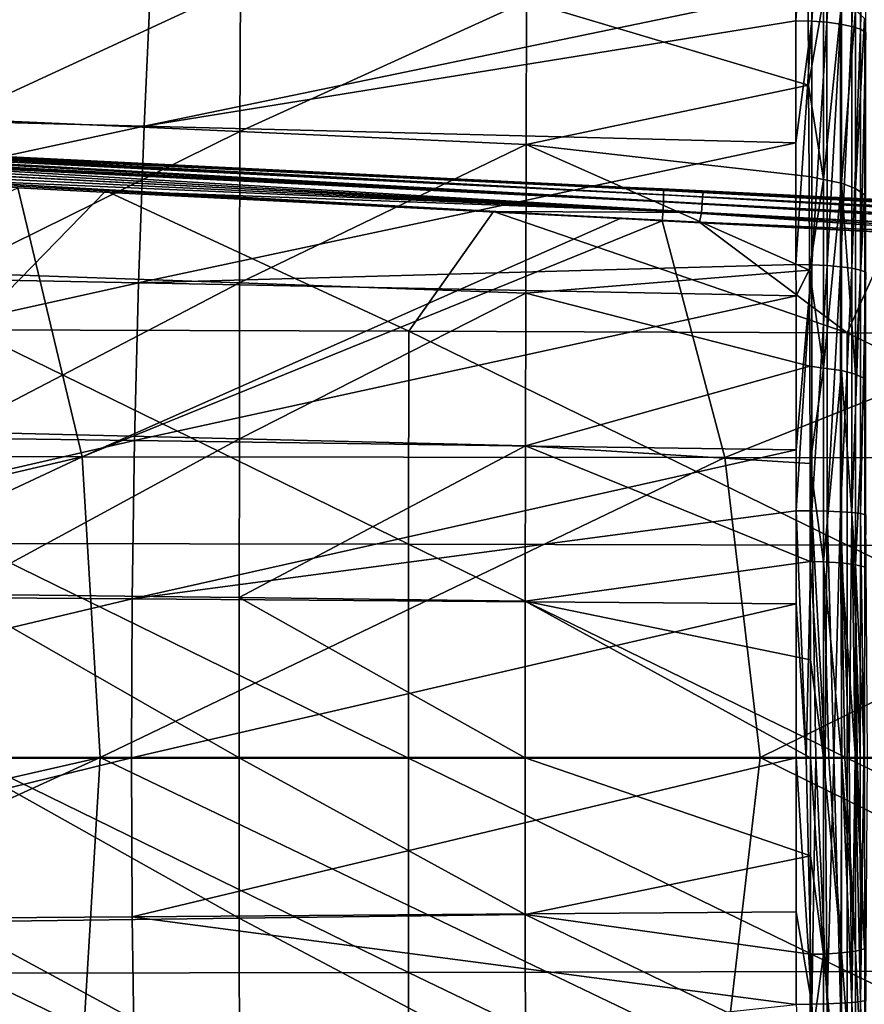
# Model space of a CAD drawing. Header units: metres. Extents: x -28 to 111, y -27 to 27.
# Tile 47 of 55: x 73 to 85, y -3 to 10. Entities that reach past the tile are written whole.
import ezdxf

# ---------------------------------------------------------------- set-up
doc = ezdxf.new("R2010")
doc.units = ezdxf.units.M
doc.layers.add('solid_13061041_XXX', color=7, linetype='CONTINUOUS')

msp = doc.modelspace()

# ---------------------------------------------------------------- linework, layer by layer
at = {"layer": 'solid_13061041_XXX'}
for points in [[(84.21563, 13.679944, -20.175533), (83.995178, 10.743371, -19.394934), (83.995575, 10.324124, -19.302616)], [(84.21563, 13.679944, -20.175533), (83.995575, 10.324124, -19.302616), (84.218781, 10.318943, -19.326239)], [(84.428574, 13.659565, -20.245598), (84.21563, 13.679944, -20.175533), (84.218781, 10.318943, -19.326239)], [(84.428574, 13.659565, -20.245598), (84.218781, 10.318943, -19.326239), (84.431, 10.303468, -19.398014)], [(84.619804, 13.6264, -20.359621), (84.428574, 13.659565, -20.245598), (84.431, 10.303468, -19.398014)], [(84.619804, 13.6264, -20.359621), (84.431, 10.303468, -19.398014), (84.62149, 10.278401, -19.514271)], [(84.779625, 13.582129, -20.511824), (84.619804, 13.6264, -20.359621), (84.62149, 10.278401, -19.514271)], [(84.779625, 13.582129, -20.511824), (84.62149, 10.278401, -19.514271), (84.780632, 10.245008, -19.669146)], [(84.899948, 13.528996, -20.694498), (84.779625, 13.582129, -20.511824), (84.780632, 10.245008, -19.669146)], [(84.899948, 13.528996, -20.694498), (84.780632, 10.245008, -19.669146), (84.900414, 10.204971, -19.854832)], [(84.974663, 13.469693, -20.898382), (84.899948, 13.528996, -20.694498), (84.900414, 10.204971, -19.854832)], [(84.974663, 13.469693, -20.898382), (84.900414, 10.204971, -19.854832), (84.974785, 10.160312, -20.061962)], [(65.838501, 11.312374, -19.614458), (65.658569, 9.084463, -19.106346), (74.966331, 11.020461, -19.502298)], [(65.658569, 9.084463, -19.106346), (74.866135, 8.84625, -19.034971), (74.966331, 11.020461, -19.502298)], [(72.201111, 8.952136, -46.302151), (72.207062, 11.018805, -45.299759), (76.214233, 10.808646, -44.637897)], [(83.995178, 10.743371, -19.394934), (74.966331, 11.020461, -19.502298), (74.866135, 8.84625, -19.034971)], [(72.201111, 8.952136, -46.302151), (76.214233, 10.808646, -44.637897), (76.208397, 8.771772, -45.584335)], [(76.208397, 8.771772, -45.584335), (76.214233, 10.808646, -44.637897), (80.221413, 10.596899, -43.97612)], [(83.995575, 10.324124, -19.302616), (83.995178, 10.743371, -19.394934), (74.866135, 8.84625, -19.034971)], [(84.167755, 10.670515, -43.186993), (84.175476, 9.423644, -43.755459), (80.221413, 10.596899, -43.97612)], [(84.385002, 10.634569, -43.134579), (84.175476, 9.423644, -43.755459), (84.167755, 10.670515, -43.186993)], [(84.385002, 10.634569, -43.134579), (84.385002, 8.098949, -44.204464), (84.175476, 9.423644, -43.755459)], [(84.636078, 10.567168, -42.999134), (84.385002, 8.098949, -44.204464), (84.385002, 10.634569, -43.134579)], [(76.208397, 8.771772, -45.584335), (80.221413, 10.596899, -43.97612), (80.215691, 8.590178, -44.86657)], [(84.175476, 9.423644, -43.755459), (80.215691, 8.590178, -44.86657), (80.221413, 10.596899, -43.97612)], [(84.636078, 10.567168, -42.999134), (84.636078, 8.047752, -44.062099), (84.385002, 8.098949, -44.204464)], [(84.832489, 10.471134, -42.803883), (84.636078, 8.047752, -44.062099), (84.636078, 10.567168, -42.999134)], [(84.832489, 10.471134, -42.803883), (84.832489, 7.974832, -43.857094), (84.636078, 8.047752, -44.062099)], [(84.957375, 10.353909, -42.565998), (84.832489, 7.974832, -43.857094), (84.832489, 10.471134, -42.803883)], [(84.957375, 10.353909, -42.565998), (84.957375, 7.885816, -43.607281), (84.832489, 7.974832, -43.857094)], [(83.997017, 8.614595, -18.965603), (83.995575, 10.324124, -19.302616), (74.866135, 8.84625, -19.034971)], [(84.218781, 10.318943, -19.326239), (83.995575, 10.324124, -19.302616), (83.997017, 8.614595, -18.965603)], [(84.218781, 10.318943, -19.326239), (83.997017, 8.614595, -18.965603), (83.998154, 6.910355, -18.691698)], [(84.218781, 10.318943, -19.326239), (83.998154, 6.910355, -18.691698), (84.220947, 6.907019, -18.716156)], [(84.431, 10.303468, -19.398014), (84.218781, 10.318943, -19.326239), (84.220947, 6.907019, -18.716156)], [(84.431, 10.303468, -19.398014), (84.220947, 6.907019, -18.716156), (84.432671, 6.896599, -18.78915)], [(84.62149, 10.278401, -19.514271), (84.431, 10.303468, -19.398014), (84.432671, 6.896599, -18.78915)], [(84.62149, 10.278401, -19.514271), (84.432671, 6.896599, -18.78915), (84.62265, 6.879774, -18.907007)], [(84.780632, 10.245008, -19.669146), (84.62149, 10.278401, -19.514271), (84.62265, 6.879774, -18.907007)], [(84.780632, 10.245008, -19.669146), (84.62265, 6.879774, -18.907007), (84.781326, 6.857391, -19.063801)], [(84.900414, 10.204971, -19.854832), (84.780632, 10.245008, -19.669146), (84.781326, 6.857391, -19.063801)], [(84.900414, 10.204971, -19.854832), (84.781326, 6.857391, -19.063801), (84.900734, 6.830575, -19.25165)], [(84.974785, 10.160312, -20.061962), (84.900414, 10.204971, -19.854832), (84.900734, 6.830575, -19.25165)], [(84.974785, 10.160312, -20.061962), (84.900734, 6.830575, -19.25165), (84.974869, 6.800673, -19.461113)], [(84.175476, 9.423644, -43.755459), (84.182152, 8.143337, -44.252708), (80.215691, 8.590178, -44.86657)], [(84.385002, 8.098949, -44.204464), (84.182152, 8.143337, -44.252708), (84.175476, 9.423644, -43.755459)], [(65.658569, 9.084463, -19.106346), (65.518608, 6.837033, -18.710434), (74.866135, 8.84625, -19.034971)], [(65.518608, 6.837033, -18.710434), (74.788208, 6.654069, -18.670515), (74.866135, 8.84625, -19.034971)], [(72.196442, 6.794037, -47.091393), (72.201111, 8.952136, -46.302151), (76.208397, 8.771772, -45.584335)], [(83.997017, 8.614595, -18.965603), (74.866135, 8.84625, -19.034971), (74.788208, 6.654069, -18.670515)], [(74.390327, 8.348883, 34.287441), (81.56115, 7.995537, 30.680956), (64.975197, 8.812817, 30.242064)], [(82.143517, 7.945687, 30.551552), (64.975197, 8.812817, 30.242064), (81.56115, 7.995537, 30.680956)], [(68.133049, 8.657212, 34.092438), (74.390327, 8.348883, 34.287441), (64.975197, 8.812817, 30.242064)], [(82.143517, 7.945687, 30.551552), (64.977341, 8.80506, 30.155022), (64.975197, 8.812817, 30.242064)], [(82.143517, 7.945687, 30.551552), (64.978668, 8.782277, 30.070639), (64.977341, 8.80506, 30.155022)], [(82.141617, 7.786823, 30.311338), (64.977463, 8.632885, 29.85837), (64.978729, 8.694853, 29.920012)], [(82.143723, 7.883894, 30.419769), (64.979134, 8.745163, 29.991495), (64.978668, 8.782277, 30.070639)], [(82.143517, 7.945687, 30.551552), (82.143723, 7.883894, 30.419769), (64.978668, 8.782277, 30.070639)], [(82.141617, 7.786823, 30.311338), (64.978729, 8.694853, 29.920012), (64.979134, 8.745163, 29.991495)], [(82.143723, 7.883894, 30.419769), (82.141617, 7.786823, 30.311338), (64.979134, 8.745163, 29.991495)], [(72.196442, 6.794037, -47.091393), (76.208397, 8.771772, -45.584335), (76.203827, 6.651622, -46.32893)], [(76.203827, 6.651622, -46.32893), (76.208397, 8.771772, -45.584335), (80.215691, 8.590178, -44.86657)], [(82.137375, 7.662699, 30.235445), (64.972534, 8.481848, 29.771797), (64.97538, 8.561152, 29.808456)], [(82.137375, 7.662699, 30.235445), (64.97538, 8.561152, 29.808456), (64.977463, 8.632885, 29.85837)], [(82.141617, 7.786823, 30.311338), (82.137375, 7.662699, 30.235445), (64.977463, 8.632885, 29.85837)], [(82.697571, 7.919156, 34.688938), (74.390327, 8.348883, 34.287441), (68.133049, 8.657212, 34.092438)], [(68.348091, 8.629047, 34.230782), (82.697571, 7.919156, 34.688938), (68.133049, 8.657212, 34.092438)], [(68.341682, 8.576459, 34.355225), (68.33429, 8.492446, 34.460957), (82.682404, 7.763198, 34.929161)], [(68.348091, 8.629047, 34.230782), (68.341682, 8.576459, 34.355225), (82.690498, 7.858776, 34.820507)], [(68.341682, 8.576459, 34.355225), (82.682404, 7.763198, 34.929161), (82.690498, 7.858776, 34.820507)], [(68.348091, 8.629047, 34.230782), (82.690498, 7.858776, 34.820507), (82.697571, 7.919156, 34.688938)], [(83.998154, 6.910355, -18.691698), (83.997017, 8.614595, -18.965603), (74.788208, 6.654069, -18.670515)], [(76.203827, 6.651622, -46.32893), (80.215691, 8.590178, -44.86657), (80.21122, 6.508309, -45.566494)], [(84.187828, 6.829194, -44.678596), (80.21122, 6.508309, -45.566494), (80.215691, 8.590178, -44.86657)], [(84.182152, 8.143337, -44.252708), (84.187828, 6.829194, -44.678596), (80.215691, 8.590178, -44.86657)], [(64.972534, 8.481848, 29.771797), (82.122108, 7.522512, 30.198294), (81.533363, 7.552794, 30.18388)], [(82.137375, 7.662699, 30.235445), (82.122108, 7.522512, 30.198294), (64.972534, 8.481848, 29.771797)], [(64.972534, 8.481848, 29.771797), (81.533363, 7.552794, 30.18388), (73.096924, 7.984797, 29.971504)], [(68.33429, 8.492446, 34.460957), (68.326469, 8.383157, 34.540249), (82.673973, 7.640454, 35.005768)], [(68.33429, 8.492446, 34.460957), (82.673973, 7.640454, 35.005768), (82.682404, 7.763198, 34.929161)], [(68.326469, 8.383157, 34.540249), (68.304634, 8.257337, 34.586849), (82.673973, 7.640454, 35.005768)], [(74.390327, 8.348883, 34.287441), (82.416862, 7.953372, 34.538399), (81.56115, 7.995537, 30.680956)], [(82.697571, 7.919156, 34.688938), (82.416862, 7.953372, 34.538399), (74.390327, 8.348883, 34.287441)], [(72.428932, 5.997658, 35.067917), (74.328529, 7.941408, 34.778015), (68.304634, 8.257337, 34.586849)], [(82.673973, 7.640454, 35.005768), (68.304634, 8.257337, 34.586849), (74.328529, 7.941408, 34.778015)], [(84.385002, 8.098949, -44.204464), (84.187828, 6.829194, -44.678596), (84.182152, 8.143337, -44.252708)], [(84.385002, 8.098949, -44.204464), (84.385002, 5.458479, -44.977276), (84.187828, 6.829194, -44.678596)], [(84.636078, 8.047752, -44.062099), (84.385002, 5.458479, -44.977276), (84.385002, 8.098949, -44.204464)], [(84.636078, 8.047752, -44.062099), (84.636078, 5.423939, -44.829979), (84.385002, 5.458479, -44.977276)], [(84.832489, 5.374753, -44.618023), (84.636078, 5.423939, -44.829979), (84.636078, 8.047752, -44.062099)], [(84.832489, 7.974832, -43.857094), (84.832489, 5.374753, -44.618023), (84.636078, 8.047752, -44.062099)], [(73.096924, 7.984797, 29.971504), (73.997421, 4.215283, 29.590492), (64.99221, 4.222095, 29.218391)], [(72.428932, 5.997658, 35.067917), (78.571793, 5.976368, 35.150509), (74.328529, 7.941408, 34.778015)], [(73.096924, 7.984797, 29.971504), (81.533363, 7.552794, 30.18388), (73.997421, 4.215283, 29.590492)], [(78.571793, 5.976368, 35.150509), (79.757988, 7.654892, 34.951565), (74.328529, 7.941408, 34.778015)], [(82.673973, 7.640454, 35.005768), (74.328529, 7.941408, 34.778015), (79.757988, 7.654892, 34.951565)], [(82.416862, 7.953372, 34.538399), (82.123589, 7.967823, 30.694773), (81.56115, 7.995537, 30.680956)], [(82.143517, 7.945687, 30.551552), (81.56115, 7.995537, 30.680956), (82.123589, 7.967823, 30.694773)], [(99.306877, 7.12111, 33.077976), (99.306877, 7.12111, 31.116249), (82.123589, 7.967823, 30.694773)], [(99.309509, 7.097255, 30.964417), (82.123589, 7.967823, 30.694773), (99.306877, 7.12111, 31.116249)], [(99.306877, 7.12111, 35.039684), (99.306877, 7.12111, 33.077976), (82.123589, 7.967823, 30.694773)], [(98.168747, 7.177192, 35.009029), (99.306877, 7.12111, 35.039684), (82.123589, 7.967823, 30.694773)], [(97.038612, 7.23288, 34.977516), (98.168747, 7.177192, 35.009029), (82.123589, 7.967823, 30.694773)], [(82.416862, 7.953372, 34.538399), (97.038612, 7.23288, 34.977516), (82.123589, 7.967823, 30.694773)], [(99.309509, 7.097255, 30.964417), (82.143517, 7.945687, 30.551552), (82.123589, 7.967823, 30.694773)], [(99.307022, 6.920844, 30.716587), (82.141617, 7.786823, 30.311338), (82.143723, 7.883894, 30.419769)], [(99.309555, 7.028321, 30.826771), (82.143723, 7.883894, 30.419769), (82.143517, 7.945687, 30.551552)], [(99.309509, 7.097255, 30.964417), (99.309555, 7.028321, 30.826771), (82.143517, 7.945687, 30.551552)], [(99.309555, 7.028321, 30.826771), (99.307022, 6.920844, 30.716587), (82.143723, 7.883894, 30.419769)], [(97.033066, 7.208817, 35.131454), (97.038612, 7.23288, 34.977516), (82.416862, 7.953372, 34.538399)], [(82.697571, 7.919156, 34.688938), (97.033066, 7.208817, 35.131454), (82.416862, 7.953372, 34.538399)], [(82.697571, 7.919156, 34.688938), (82.690498, 7.858776, 34.820507), (97.025658, 7.138539, 35.270424)], [(82.697571, 7.919156, 34.688938), (97.025658, 7.138539, 35.270424), (97.033066, 7.208817, 35.131454)], [(84.957375, 7.885816, -43.607281), (84.832489, 5.374753, -44.618023), (84.832489, 7.974832, -43.857094)], [(84.957375, 7.885816, -43.607281), (84.957375, 5.314709, -44.359711), (84.832489, 5.374753, -44.618023)], [(99.302139, 6.785011, 30.644308), (82.137375, 7.662699, 30.235445), (82.141617, 7.786823, 30.311338)], [(99.307022, 6.920844, 30.716587), (99.302139, 6.785011, 30.644308), (82.141617, 7.786823, 30.311338)], [(82.682404, 7.763198, 34.929161), (82.673973, 7.640454, 35.005768), (97.008286, 6.890499, 35.452187)], [(82.690498, 7.858776, 34.820507), (82.682404, 7.763198, 34.929161), (97.01712, 7.028879, 35.380917)], [(82.682404, 7.763198, 34.929161), (97.008286, 6.890499, 35.452187), (97.01712, 7.028879, 35.380917)], [(82.690498, 7.858776, 34.820507), (97.01712, 7.028879, 35.380917), (97.025658, 7.138539, 35.270424)], [(78.571793, 5.976368, 35.150509), (84.714592, 5.952684, 35.247154), (79.757988, 7.654892, 34.951565)], [(84.714592, 5.952684, 35.247154), (82.646118, 7.501921, 35.04327), (79.757988, 7.654892, 34.951565)], [(82.673973, 7.640454, 35.005768), (79.757988, 7.654892, 34.951565), (82.646118, 7.501921, 35.04327)], [(82.137375, 7.662699, 30.235445), (90.269279, 7.102105, 30.39572), (82.122108, 7.522512, 30.198294)], [(82.137375, 7.662699, 30.235445), (99.295372, 6.6337, 30.616789), (90.269279, 7.102105, 30.39572)], [(99.302139, 6.785011, 30.644308), (99.295372, 6.6337, 30.616789), (82.137375, 7.662699, 30.235445)], [(82.673973, 7.640454, 35.005768), (82.646118, 7.501921, 35.04327), (97.008286, 6.890499, 35.452187)], [(81.533363, 7.552794, 30.18388), (82.122108, 7.522512, 30.198294), (73.997421, 4.215283, 29.590492)], [(82.122108, 7.522512, 30.198294), (83.003151, 4.206179, 29.950104), (73.997421, 4.215283, 29.590492)], [(82.122108, 7.522512, 30.198294), (90.269279, 7.102105, 30.39572), (83.003151, 4.206179, 29.950104)], [(84.714592, 5.952684, 35.247154), (85.349197, 7.358419, 35.128231), (82.646118, 7.501921, 35.04327)], [(97.008286, 6.890499, 35.452187), (82.646118, 7.501921, 35.04327), (85.349197, 7.358419, 35.128231)], [(84.714592, 5.952684, 35.247154), (90.857323, 5.926603, 35.357853), (85.349197, 7.358419, 35.128231)], [(90.269279, 7.102105, 30.39572), (92.009415, 4.19478, 30.297224), (83.003151, 4.206179, 29.950104)], [(83.99839, 6.469288, -18.630774), (83.998154, 6.910355, -18.691698), (74.788208, 6.654069, -18.670515)], [(84.220947, 6.907019, -18.716156), (83.998154, 6.910355, -18.691698), (83.99839, 6.469288, -18.630774)], [(84.220947, 6.907019, -18.716156), (83.99839, 6.469288, -18.630774), (83.999336, 4.313991, -18.391348)], [(84.220947, 6.907019, -18.716156), (83.999336, 4.313991, -18.391348), (83.999573, 3.460798, -18.323133)], [(84.220947, 6.907019, -18.716156), (83.999573, 3.460798, -18.323133), (84.222122, 3.459957, -18.348167)], [(84.432671, 6.896599, -18.78915), (84.220947, 6.907019, -18.716156), (84.222122, 3.459957, -18.348167)], [(84.432671, 6.896599, -18.78915), (84.222122, 3.459957, -18.348167), (84.433563, 3.45471, -18.421875)], [(84.62265, 6.879774, -18.907007), (84.432671, 6.896599, -18.78915), (84.433563, 3.45471, -18.421875)], [(65.518608, 6.837033, -18.710434), (65.418633, 4.572322, -18.427134), (74.788208, 6.654069, -18.670515)], [(72.193085, 4.567373, -47.661911), (72.196442, 6.794037, -47.091393), (76.203827, 6.651622, -46.32893)], [(84.187828, 6.829194, -44.678596), (84.192513, 5.486601, -45.030674), (80.21122, 6.508309, -45.566494)], [(84.385002, 5.458479, -44.977276), (84.192513, 5.486601, -45.030674), (84.187828, 6.829194, -44.678596)], [(84.62265, 6.879774, -18.907007), (84.433563, 3.45471, -18.421875), (84.623253, 3.446254, -18.540678)], [(84.781326, 6.857391, -19.063801), (84.62265, 6.879774, -18.907007), (84.623253, 3.446254, -18.540678)], [(84.781326, 6.857391, -19.063801), (84.623253, 3.446254, -18.540678), (84.781677, 3.435013, -18.698614)], [(84.900734, 6.830575, -19.25165), (84.781326, 6.857391, -19.063801), (84.781677, 3.435013, -18.698614)], [(84.900734, 6.830575, -19.25165), (84.781677, 3.435013, -18.698614), (84.900887, 3.42155, -18.88776)], [(84.974869, 6.800673, -19.461113), (84.900734, 6.830575, -19.25165), (84.900887, 3.42155, -18.88776)], [(84.974869, 6.800673, -19.461113), (84.900887, 3.42155, -18.88776), (84.974899, 3.406541, -19.098627)], [(65.418633, 4.572322, -18.427134), (74.732536, 4.446949, -18.409492), (74.788208, 6.654069, -18.670515)], [(72.193085, 4.567373, -47.661911), (76.203827, 6.651622, -46.32893), (76.200546, 4.469029, -46.866768)], [(83.99839, 6.469288, -18.630774), (74.788208, 6.654069, -18.670515), (74.732536, 4.446949, -18.409492)], [(76.200546, 4.469029, -46.866768), (76.203827, 6.651622, -46.32893), (80.21122, 6.508309, -45.566494)], [(76.200546, 4.469029, -46.866768), (80.21122, 6.508309, -45.566494), (80.208008, 4.370098, -46.071632)], [(84.192513, 5.486601, -45.030674), (80.208008, 4.370098, -46.071632), (80.21122, 6.508309, -45.566494)], [(83.999336, 4.313991, -18.391348), (83.99839, 6.469288, -18.630774), (74.732536, 4.446949, -18.409492)], [(72.428596, 3.005053, 35.392826), (78.571449, 2.992332, 35.413486), (72.428932, 5.997658, 35.067917)], [(78.571449, 2.992332, 35.413486), (78.571793, 5.976368, 35.150509), (72.428932, 5.997658, 35.067917)], [(78.571449, 2.992332, 35.413486), (84.714302, 2.978271, 35.437508), (78.571793, 5.976368, 35.150509)], [(84.714302, 2.978271, 35.437508), (84.714592, 5.952684, 35.247154), (78.571793, 5.976368, 35.150509)], [(84.714302, 2.978271, 35.437508), (90.857155, 2.962869, 35.464901), (84.714592, 5.952684, 35.247154)], [(90.857155, 2.962869, 35.464901), (90.857323, 5.926603, 35.357853), (84.714592, 5.952684, 35.247154)], [(84.192513, 5.486601, -45.030674), (84.196175, 4.123668, -45.306313), (80.208008, 4.370098, -46.071632)], [(84.385002, 5.458479, -44.977276), (84.196175, 4.123668, -45.306313), (84.192513, 5.486601, -45.030674)], [(84.385002, 5.458479, -44.977276), (84.385002, 2.74766, -45.446365), (84.196175, 4.123668, -45.306313)], [(84.636078, 5.423939, -44.829979), (84.385002, 2.74766, -45.446365), (84.385002, 5.458479, -44.977276)], [(84.636078, 5.423939, -44.829979), (84.636078, 2.730176, -45.296089), (84.385002, 2.74766, -45.446365)], [(84.832489, 2.705281, -45.079926), (84.636078, 2.730176, -45.296089), (84.636078, 5.423939, -44.829979)], [(84.832489, 5.374753, -44.618023), (84.832489, 2.705281, -45.079926), (84.636078, 5.423939, -44.829979)], [(84.957375, 5.314709, -44.359711), (84.832489, 2.705281, -45.079926), (84.832489, 5.374753, -44.618023)], [(84.957375, 5.314709, -44.359711), (84.957375, 2.67489, -44.816479), (84.832489, 2.705281, -45.079926)], [(65.418633, 4.572322, -18.427134), (65.358643, 2.292565, -18.256851), (74.732536, 4.446949, -18.409492)], [(72.191055, 2.295057, -48.008236), (72.193085, 4.567373, -47.661911), (76.200546, 4.469029, -46.866768)], [(65.358643, 2.292565, -18.256851), (74.699127, 2.227917, -18.252466), (74.732536, 4.446949, -18.409492)], [(72.191055, 2.295057, -48.008236), (76.200546, 4.469029, -46.866768), (76.19857, 2.244864, -47.193016)], [(83.999336, 4.313991, -18.391348), (74.732536, 4.446949, -18.409492), (74.699127, 2.227917, -18.252466)], [(76.19857, 2.244864, -47.193016), (76.200546, 4.469029, -46.866768), (80.208008, 4.370098, -46.071632)], [(83.999573, 3.460798, -18.323133), (83.999336, 4.313991, -18.391348), (74.699127, 2.227917, -18.252466)], [(76.19857, 2.244864, -47.193016), (80.208008, 4.370098, -46.071632), (80.206078, 2.194382, -46.377796)], [(84.198814, 2.74973, -45.50362), (80.206078, 2.194382, -46.377796), (80.208008, 4.370098, -46.071632)], [(84.196175, 4.123668, -45.306313), (84.198814, 2.74973, -45.50362), (80.208008, 4.370098, -46.071632)], [(64.998047, 2.115068, 29.084694), (64.99221, 4.222095, 29.218391), (73.997421, 4.215283, 29.590492)], [(64.998047, 2.115068, 29.084694), (73.997421, 4.215283, 29.590492), (65, 0.004219, 29.039982)], [(65, 0.004219, 29.039982), (73.997421, 4.215283, 29.590492), (74.247925, 0.004211, 29.443527)], [(74.247925, 0.004211, 29.443527), (73.997421, 4.215283, 29.590492), (83.003151, 4.206179, 29.950104)], [(74.247925, 0.004211, 29.443527), (83.003151, 4.206179, 29.950104), (83.495842, 0.0042, 29.847221)], [(83.495842, 0.0042, 29.847221), (83.003151, 4.206179, 29.950104), (92.009415, 4.19478, 30.297224)], [(83.495842, 0.0042, 29.847221), (92.009415, 4.19478, 30.297224), (92.743752, 0.004187, 30.251064)], [(84.385002, 2.74766, -45.446365), (84.198814, 2.74973, -45.50362), (84.196175, 4.123668, -45.306313)], [(83.999863, 2.155498, -18.247776), (83.999573, 3.460798, -18.323133), (74.699127, 2.227917, -18.252466)], [(84.138924, -0.000634, -18.2097), (83.999573, 3.460798, -18.323133), (83.999863, 2.155498, -18.247776)], [(84.222122, 3.459957, -18.348167), (83.999573, 3.460798, -18.323133), (84.138924, -0.000634, -18.2097)], [(84.222122, 3.459957, -18.348167), (84.138924, -0.000634, -18.2097), (84.275169, -0.00063, -18.238605)], [(84.222122, 3.459957, -18.348167), (84.275169, -0.00063, -18.238605), (84.406075, -0.000626, -18.28616)], [(84.433563, 3.45471, -18.421875), (84.222122, 3.459957, -18.348167), (84.406075, -0.000626, -18.28616)], [(84.433563, 3.45471, -18.421875), (84.406075, -0.000626, -18.28616), (84.529099, -0.000622, -18.351442)], [(84.623253, 3.446254, -18.540678), (84.433563, 3.45471, -18.421875), (84.529099, -0.000622, -18.351442)], [(84.623253, 3.446254, -18.540678), (84.529099, -0.000622, -18.351442), (84.641861, -0.000618, -18.433184)], [(84.623253, 3.446254, -18.540678), (84.641861, -0.000618, -18.433184), (84.74218, -0.000613, -18.529799)], [(84.781677, 3.435013, -18.698614), (84.623253, 3.446254, -18.540678), (84.74218, -0.000613, -18.529799)], [(84.781677, 3.435013, -18.698614), (84.74218, -0.000613, -18.529799), (84.828094, -0.000609, -18.639414)], [(84.781677, 3.435013, -18.698614), (84.828094, -0.000609, -18.639414), (84.897949, -0.000604, -18.759901)], [(84.900887, 3.42155, -18.88776), (84.781677, 3.435013, -18.698614), (84.897949, -0.000604, -18.759901)], [(84.900887, 3.42155, -18.88776), (84.897949, -0.000604, -18.759901), (84.950386, -0.000599, -18.888922)], [(84.974899, 3.406541, -19.098627), (84.900887, 3.42155, -18.88776), (84.950386, -0.000599, -18.888922)], [(84.974899, 3.406541, -19.098627), (84.950386, -0.000599, -18.888922), (85, 0, -19.023977)], [(72.428574, -0.006022, 35.500427), (78.571426, -0.005995, 35.500427), (72.428596, 3.005053, 35.392826)], [(78.571426, -0.005995, 35.500427), (78.571449, 2.992332, 35.413486), (72.428596, 3.005053, 35.392826)], [(78.571426, -0.005995, 35.500427), (84.714287, -0.005965, 35.500355), (78.571449, 2.992332, 35.413486)], [(84.714287, -0.005965, 35.500355), (84.714302, 2.978271, 35.437508), (78.571449, 2.992332, 35.413486)], [(84.714287, -0.005965, 35.500355), (90.85714, -0.005933, 35.500214), (84.714302, 2.978271, 35.437508)], [(90.85714, -0.005933, 35.500214), (90.857155, 2.962869, 35.464901), (84.714302, 2.978271, 35.437508)], [(84.198814, 2.74973, -45.50362), (84.200409, 1.372914, -45.62188), (80.206078, 2.194382, -46.377796)], [(84.385002, 0, -45.604504), (84.200409, 1.372914, -45.62188), (84.198814, 2.74973, -45.50362)], [(84.385002, 2.74766, -45.446365), (84.385002, 0, -45.604504), (84.198814, 2.74973, -45.50362)], [(84.458244, 0, -45.570415), (84.385002, 0, -45.604504), (84.385002, 2.74766, -45.446365)], [(84.636078, 0, -45.453213), (84.458244, 0, -45.570415), (84.385002, 2.74766, -45.446365)], [(84.636078, 2.730176, -45.296089), (84.636078, 0, -45.453213), (84.385002, 2.74766, -45.446365)], [(84.681427, 0, -45.413471), (84.636078, 0, -45.453213), (84.636078, 2.730176, -45.296089)], [(84.832489, 0, -45.235622), (84.681427, 0, -45.413471), (84.636078, 2.730176, -45.296089)], [(84.832489, 2.705281, -45.079926), (84.832489, 0, -45.235622), (84.636078, 2.730176, -45.296089)], [(84.853882, 0, -45.202049), (84.832489, 0, -45.235622), (84.832489, 2.705281, -45.079926)], [(84.957375, 0, -44.970425), (84.853882, 0, -45.202049), (84.832489, 2.705281, -45.079926)], [(84.957375, 2.67489, -44.816479), (84.957375, 0, -44.970425), (84.832489, 2.705281, -45.079926)], [(65.358643, 2.292565, -18.256851), (65.338646, 0, -18.200001), (74.699127, 2.227917, -18.252466)], [(65.338646, 0, -18.200001), (74.687996, 0, -18.200001), (74.699127, 2.227917, -18.252466)], [(72.190376, 0, -48.124897), (72.191055, 2.295057, -48.008236), (76.197906, 0, -47.302841)], [(72.191055, 2.295057, -48.008236), (76.19857, 2.244864, -47.193016), (76.197906, 0, -47.302841)], [(83.999863, 2.155498, -18.247776), (74.699127, 2.227917, -18.252466), (74.687996, 0, -18.200001)], [(76.197906, 0, -47.302841), (76.19857, 2.244864, -47.193016), (80.205429, 0, -46.480782)], [(76.19857, 2.244864, -47.193016), (80.206078, 2.194382, -46.377796), (80.205429, 0, -46.480782)], [(83.999863, 2.155498, -18.247776), (74.687996, 0, -18.200001), (83.999985, 0, -18.200001)], [(84.200943, 0, -45.66119), (80.205429, 0, -46.480782), (80.206078, 2.194382, -46.377796)], [(84.200409, 1.372914, -45.62188), (84.200943, 0, -45.66119), (80.206078, 2.194382, -46.377796)], [(84.138924, -0.000634, -18.2097), (83.999863, 2.155498, -18.247776), (83.999985, 0, -18.200001)], [(84.385002, 0, -45.604504), (84.200943, 0, -45.66119), (84.200409, 1.372914, -45.62188)], [(74.247925, 0.004211, 29.443527), (73.998207, -4.206885, 29.589895), (64.992241, -4.213687, 29.21768)], [(74.247925, 0.004211, 29.443527), (64.992241, -4.213687, 29.21768), (64.998062, -2.106638, 29.084337)], [(65, 0.004219, 29.039982), (74.247925, 0.004211, 29.443527), (64.998062, -2.106638, 29.084337)], [(76.19857, -2.244864, -47.193016), (72.190376, 0, -48.124897), (76.197906, 0, -47.302841)], [(76.19857, -2.244864, -47.193016), (72.191055, -2.295057, -48.008236), (72.190376, 0, -48.124897)], [(74.247925, 0.004211, 29.443527), (83.004692, -4.197793, 29.949669), (73.998207, -4.206885, 29.589895)], [(74.247925, 0.004211, 29.443527), (83.495842, 0.0042, 29.847221), (83.004692, -4.197793, 29.949669)], [(80.206078, -2.194382, -46.377796), (76.197906, 0, -47.302841), (80.205429, 0, -46.480782)], [(76.19857, -2.244864, -47.193016), (76.197906, 0, -47.302841), (80.206078, -2.194382, -46.377796)], [(84.200409, -1.372916, -45.62188), (80.205429, 0, -46.480782), (84.200943, 0, -45.66119)], [(84.200409, -1.372916, -45.62188), (80.206078, -2.194382, -46.377796), (80.205429, 0, -46.480782)], [(83.495842, 0.0042, 29.847221), (92.011711, -4.186411, 30.296999), (83.004692, -4.197793, 29.949669)], [(83.495842, 0.0042, 29.847221), (92.743752, 0.004187, 30.251064), (92.011711, -4.186411, 30.296999)], [(84.385002, -2.747775, -45.44635), (84.200409, -1.372916, -45.62188), (84.200943, 0, -45.66119)], [(84.385002, -2.747775, -45.44635), (84.200943, 0, -45.66119), (84.385002, 0, -45.604504)], [(65.358643, -2.292565, -18.256851), (74.687996, 0, -18.200001), (65.338646, 0, -18.200001)], [(65.358643, -2.292565, -18.256851), (74.699127, -2.227917, -18.252466), (74.687996, 0, -18.200001)], [(78.571449, -3.004296, 35.412785), (78.571426, -0.005995, 35.500427), (72.428574, -0.006022, 35.500427)], [(72.428596, -3.017062, 35.391964), (78.571449, -3.004296, 35.412785), (72.428574, -0.006022, 35.500427)], [(74.699127, -2.227917, -18.252466), (83.999985, 0, -18.200001), (74.687996, 0, -18.200001)], [(83.999863, -2.156238, -18.247808), (83.999985, 0, -18.200001), (74.699127, -2.227917, -18.252466)], [(84.71431, -2.990184, 35.437004), (84.714287, -0.005965, 35.500355), (78.571426, -0.005995, 35.500427)], [(78.571449, -3.004296, 35.412785), (84.71431, -2.990184, 35.437004), (78.571426, -0.005995, 35.500427)], [(84.222122, -3.450582, -18.347502), (83.999985, 0, -18.200001), (83.999863, -2.156238, -18.247808)], [(84.222122, -3.450582, -18.347502), (84.138924, -0.000634, -18.2097), (83.999985, 0, -18.200001)], [(84.222122, -3.450582, -18.347502), (84.275169, -0.00063, -18.238605), (84.138924, -0.000634, -18.2097)], [(84.222122, -3.450582, -18.347502), (84.433563, -3.44535, -18.421211), (84.275169, -0.00063, -18.238605)], [(84.433563, -3.44535, -18.421211), (84.406075, -0.000626, -18.28616), (84.275169, -0.00063, -18.238605)], [(84.636078, -2.730168, -45.296089), (84.385002, 0, -45.604504), (84.458244, 0, -45.570415)], [(84.636078, -2.730168, -45.296089), (84.385002, -2.747775, -45.44635), (84.385002, 0, -45.604504)], [(84.433563, -3.44535, -18.421211), (84.529099, -0.000622, -18.351442), (84.406075, -0.000626, -18.28616)], [(84.433563, -3.44535, -18.421211), (84.623253, -3.436917, -18.540016), (84.529099, -0.000622, -18.351442)], [(84.636078, -2.730168, -45.296089), (84.458244, 0, -45.570415), (84.636078, 0, -45.453213)], [(84.623253, -3.436917, -18.540016), (84.641861, -0.000618, -18.433184), (84.529099, -0.000622, -18.351442)], [(84.623253, -3.436917, -18.540016), (84.781677, -3.425706, -18.697954), (84.641861, -0.000618, -18.433184)], [(84.832489, -2.705279, -45.079926), (84.636078, 0, -45.453213), (84.681427, 0, -45.413471)], [(84.832489, -2.705279, -45.079926), (84.636078, -2.730168, -45.296089), (84.636078, 0, -45.453213)], [(84.781677, -3.425706, -18.697954), (84.74218, -0.000613, -18.529799), (84.641861, -0.000618, -18.433184)], [(84.832489, -2.705279, -45.079926), (84.681427, 0, -45.413471), (84.832489, 0, -45.235622)], [(90.857155, -2.974727, 35.464615), (90.85714, -0.005933, 35.500214), (84.714287, -0.005965, 35.500355)], [(84.71431, -2.990184, 35.437004), (90.857155, -2.974727, 35.464615), (84.714287, -0.005965, 35.500355)], [(84.781677, -3.425706, -18.697954), (84.828094, -0.000609, -18.639414), (84.74218, -0.000613, -18.529799)], [(84.781677, -3.425706, -18.697954), (84.900887, -3.412279, -18.887102), (84.828094, -0.000609, -18.639414)], [(84.900887, -3.412279, -18.887102), (84.897949, -0.000604, -18.759901), (84.828094, -0.000609, -18.639414)], [(84.957375, -2.674887, -44.816479), (84.832489, 0, -45.235622), (84.853882, 0, -45.202049)], [(84.957375, -2.674887, -44.816479), (84.832489, -2.705279, -45.079926), (84.832489, 0, -45.235622)], [(84.957375, -2.674887, -44.816479), (84.853882, 0, -45.202049), (84.957375, 0, -44.970425)], [(84.900887, -3.412279, -18.887102), (84.950386, -0.000599, -18.888922), (84.897949, -0.000604, -18.759901)], [(84.900887, -3.412279, -18.887102), (84.974899, -3.397311, -19.097971), (84.950386, -0.000599, -18.888922)], [(84.974899, -3.397311, -19.097971), (85, 0, -19.023977), (84.950386, -0.000599, -18.888922)], [(84.200409, -1.372916, -45.62188), (84.198814, -2.749733, -45.50362), (80.206078, -2.194382, -46.377796)], [(84.385002, -2.747775, -45.44635), (84.198814, -2.749733, -45.50362), (84.200409, -1.372916, -45.62188)], [(83.99958, -3.451459, -18.32247), (83.999863, -2.156238, -18.247808), (74.699127, -2.227917, -18.252466)], [(76.19857, -2.244864, -47.193016), (80.206078, -2.194382, -46.377796), (80.208008, -4.370098, -46.071632)], [(84.196175, -4.123672, -45.306313), (80.208008, -4.370098, -46.071632), (80.206078, -2.194382, -46.377796)], [(84.198814, -2.749733, -45.50362), (84.196175, -4.123672, -45.306313), (80.206078, -2.194382, -46.377796)], [(84.222122, -3.450582, -18.347502), (83.999863, -2.156238, -18.247808), (83.99958, -3.451459, -18.32247)], [(65.358643, -2.292565, -18.256851), (74.732536, -4.446949, -18.409492), (74.699127, -2.227917, -18.252466)], [(65.358643, -2.292565, -18.256851), (65.418633, -4.572322, -18.427134), (74.732536, -4.446949, -18.409492)], [(76.19857, -2.244864, -47.193016), (76.200546, -4.469029, -46.866768), (72.191055, -2.295057, -48.008236)], [(76.200546, -4.469029, -46.866768), (72.193085, -4.567373, -47.661911), (72.191055, -2.295057, -48.008236)], [(83.99958, -3.451459, -18.32247), (74.699127, -2.227917, -18.252466), (74.732536, -4.446949, -18.409492)], [(76.19857, -2.244864, -47.193016), (80.208008, -4.370098, -46.071632), (76.200546, -4.469029, -46.866768)], [(84.385002, -2.747775, -45.44635), (84.196175, -4.123672, -45.306313), (84.198814, -2.749733, -45.50362)], [(84.385002, -2.747775, -45.44635), (84.385002, -5.458708, -44.977222), (84.196175, -4.123672, -45.306313)], [(84.636078, -2.730168, -45.296089), (84.636078, -5.423925, -44.829983), (84.385002, -2.747775, -45.44635)], [(84.636078, -5.423925, -44.829983), (84.385002, -5.458708, -44.977222), (84.385002, -2.747775, -45.44635)], [(84.832489, -2.705279, -45.079926), (84.832489, -5.374752, -44.618023), (84.636078, -2.730168, -45.296089)], [(84.832489, -5.374752, -44.618023), (84.636078, -5.423925, -44.829983), (84.636078, -2.730168, -45.296089)], [(84.957375, -2.674887, -44.816479), (84.957375, -5.314707, -44.359715), (84.832489, -2.705279, -45.079926)], [(84.957375, -5.314707, -44.359715), (84.832489, -5.374752, -44.618023), (84.832489, -2.705279, -45.079926)], [(72.428596, -3.017062, 35.391964), (78.571793, -5.988241, 35.149105), (78.571449, -3.004296, 35.412785)], [(72.428596, -3.017062, 35.391964), (72.42894, -6.00955, 35.066185), (78.571793, -5.988241, 35.149105)], [(78.571449, -3.004296, 35.412785), (84.714592, -5.964533, 35.246136), (84.71431, -2.990184, 35.437004)], [(78.571449, -3.004296, 35.412785), (78.571793, -5.988241, 35.149105), (84.714592, -5.964533, 35.246136)], [(84.71431, -2.990184, 35.437004), (90.85733, -5.938427, 35.357281), (90.857155, -2.974727, 35.464615)], [(84.71431, -2.990184, 35.437004), (84.714592, -5.964533, 35.246136), (90.85733, -5.938427, 35.357281)], [(84.432678, -6.887064, -18.787792), (84.433563, -3.44535, -18.421211), (84.222122, -3.450582, -18.347502)], [(84.62265, -6.870262, -18.905653), (84.433563, -3.44535, -18.421211), (84.432678, -6.887064, -18.787792)], [(84.62265, -6.870262, -18.905653), (84.623253, -3.436917, -18.540016), (84.433563, -3.44535, -18.421211)], [(84.781334, -6.84791, -19.06245), (84.623253, -3.436917, -18.540016), (84.62265, -6.870262, -18.905653)], [(84.781334, -6.84791, -19.06245), (84.781677, -3.425706, -18.697954), (84.623253, -3.436917, -18.540016)], [(84.900734, -6.821131, -19.250303), (84.781677, -3.425706, -18.697954), (84.781334, -6.84791, -19.06245)], [(84.900734, -6.821131, -19.250303), (84.900887, -3.412279, -18.887102), (84.781677, -3.425706, -18.697954)], [(84.974869, -6.791271, -19.459772), (84.900887, -3.412279, -18.887102), (84.900734, -6.821131, -19.250303)], [(84.974869, -6.791271, -19.459772), (84.974899, -3.397311, -19.097971), (84.900887, -3.412279, -18.887102)], [(84.220947, -6.89747, -18.714796), (84.222122, -3.450582, -18.347502), (83.99958, -3.451459, -18.32247)], [(84.432678, -6.887064, -18.787792), (84.222122, -3.450582, -18.347502), (84.220947, -6.89747, -18.714796)]]:
    msp.add_3dface(points, dxfattribs=at)

doc.saveas('drawing.dxf')
